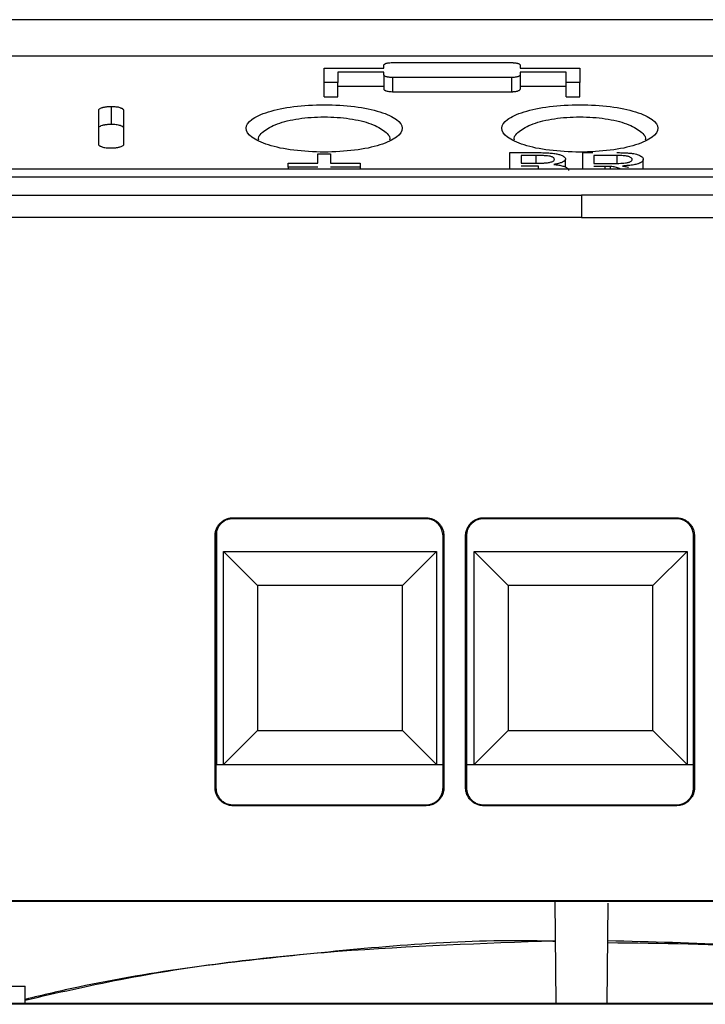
# Model space of a CAD drawing. Header units: millimetres. Extents: x 51 to 353, y -23 to 217.
# Tile 14 of 147: x 142 to 150, y 15 to 27. Entities that reach past the tile are written whole.
import ezdxf

# ---------------------------------------------------------------- set-up
doc = ezdxf.new("R2010")
doc.units = ezdxf.units.MM

msp = doc.modelspace()

# ---------------------------------------------------------------- linework, layer by layer
at = {"color": 7, "linetype": 'Continuous', "lineweight": 25}
for p, q in [((168.791, 27.006), (128.96, 27.006)), ((128.96, 26.582), (168.791, 26.582)), ((146.656, 26.502), (148.056, 26.502)), ((145.856, 26.438), (146.556, 26.438)), ((145.856, 26.269), (145.856, 26.438)), ((146.556, 26.392), (146.016, 26.392)), ((146.016, 26.392), (146.016, 26.269)), ((146.556, 26.438), (146.556, 26.473)), ((146.556, 26.357), (146.556, 26.392)), ((148.156, 26.473), (148.156, 26.438)), ((148.156, 26.438), (148.856, 26.438)), ((148.696, 26.392), (148.156, 26.392)), ((148.156, 26.392), (148.156, 26.357)), ((148.696, 26.269), (148.696, 26.392)), ((148.856, 26.438), (148.856, 26.269)), ((145.856, 26.102), (145.856, 26.269)), ((146.016, 26.269), (145.856, 26.269)), ((146.016, 26.102), (146.016, 26.269)), ((146.556, 26.357), (146.556, 26.19)), ((148.056, 26.328), (146.656, 26.328)), ((146.656, 26.328), (146.656, 26.161)), ((148.056, 26.161), (148.056, 26.328)), ((148.156, 26.357), (148.156, 26.19)), ((148.856, 26.269), (148.696, 26.269)), ((148.696, 26.102), (148.696, 26.269)), ((148.856, 26.102), (148.856, 26.269)), ((146.016, 26.225), (146.556, 26.225)), ((146.656, 26.161), (148.056, 26.161)), ((148.156, 26.225), (148.696, 26.225)), ((145.856, 26.102), (146.016, 26.102)), ((148.696, 26.102), (148.856, 26.102)), ((143.356, 25.984), (143.356, 25.775)), ((148.035, 25.255), (148.035, 25.445)), ((148.035, 25.445), (148.382, 25.445)), ((148.889, 25.445), (149.009, 25.445)), ((148.889, 25.255), (148.889, 25.445)), ((145.432, 25.275), (145.432, 25.323)), ((145.432, 25.323), (145.781, 25.323)), ((145.781, 25.323), (145.781, 25.432)), ((145.781, 25.432), (145.93, 25.432)), ((145.93, 25.432), (145.93, 25.323)), ((145.93, 25.323), (146.279, 25.323)), ((146.279, 25.323), (146.279, 25.275)), ((148.342, 25.411), (148.166, 25.411)), ((148.166, 25.411), (148.166, 25.322)), ((148.687, 25.275), (148.687, 25.369)), ((149.295, 25.411), (149.019, 25.411)), ((149.019, 25.411), (149.019, 25.318)), ((149.6, 25.255), (149.6, 25.366)), ((129.003, 25.255), (168.749, 25.255)), ((145.781, 25.275), (145.432, 25.275)), ((145.432, 25.275), (145.432, 25.255)), ((146.279, 25.275), (145.93, 25.275)), ((146.279, 25.275), (146.279, 25.255)), ((148.166, 25.322), (148.356, 25.322)), ((148.37, 25.288), (148.166, 25.288)), ((149.019, 25.318), (149.267, 25.318)), ((149.153, 25.284), (149.019, 25.284)), ((149.217, 25.283), (149.153, 25.284)), ((149.217, 25.255), (149.217, 25.283)), ((168.749, 25.158), (129.003, 25.158)), ((129.003, 24.947), (148.876, 24.947)), ((168.749, 24.947), (148.876, 24.947)), ((148.876, 24.685), (127.22, 24.685)), ((148.876, 24.685), (170.531, 24.685)), ((144.786, 21.157), (147.05, 21.157)), ((144.786, 21.146), (144.786, 21.157)), ((147.05, 21.146), (144.786, 21.146)), ((147.05, 21.157), (147.05, 21.146)), ((147.726, 21.157), (149.99, 21.157)), ((147.726, 21.146), (147.726, 21.157)), ((149.99, 21.146), (147.726, 21.146)), ((149.99, 21.157), (149.99, 21.146)), ((144.575, 17.986), (144.575, 20.946)), ((144.575, 20.946), (144.586, 20.946)), ((144.586, 20.946), (144.586, 17.986)), ((144.594, 21), (144.594, 18.261)), ((147.25, 17.986), (147.25, 20.946)), ((147.25, 20.946), (147.26, 20.946)), ((147.26, 20.946), (147.26, 17.986)), ((147.515, 17.986), (147.515, 20.946)), ((147.515, 20.946), (147.526, 20.946)), ((147.526, 20.946), (147.526, 17.986)), ((150.19, 17.986), (150.19, 20.946)), ((150.19, 20.946), (150.2, 20.946)), ((150.2, 20.946), (150.2, 17.986)), ((144.674, 18.261), (144.674, 20.761)), ((144.674, 20.761), (147.174, 20.761)), ((145.074, 20.361), (144.674, 20.761)), ((147.174, 20.761), (146.774, 20.361)), ((147.174, 20.761), (147.174, 18.261)), ((147.614, 20.761), (150.114, 20.761)), ((147.614, 18.261), (147.614, 20.761)), ((148.014, 20.361), (147.614, 20.761)), ((149.714, 20.361), (150.114, 20.761)), ((150.114, 20.761), (150.114, 18.261)), ((146.774, 20.361), (145.074, 20.361)), ((145.074, 20.361), (145.074, 18.661)), ((146.774, 18.661), (146.774, 20.361)), ((148.014, 20.361), (148.014, 18.661)), ((149.714, 20.361), (148.014, 20.361)), ((149.714, 18.661), (149.714, 20.361)), ((145.074, 18.661), (144.674, 18.261)), ((145.074, 18.661), (146.774, 18.661)), ((147.174, 18.261), (146.774, 18.661)), ((147.614, 18.261), (148.014, 18.661)), ((148.014, 18.661), (149.714, 18.661)), ((150.114, 18.261), (149.714, 18.661)), ((144.594, 18.261), (147.258, 18.261)), ((147.534, 18.261), (150.198, 18.261)), ((144.586, 17.986), (144.575, 17.986)), ((147.26, 17.986), (147.25, 17.986)), ((147.526, 17.986), (147.515, 17.986)), ((150.2, 17.986), (150.19, 17.986)), ((144.786, 17.776), (144.786, 17.786)), ((144.786, 17.786), (147.05, 17.786)), ((147.05, 17.776), (144.786, 17.776)), ((147.05, 17.786), (147.05, 17.776)), ((147.726, 17.776), (147.726, 17.786)), ((147.726, 17.786), (149.99, 17.786)), ((149.99, 17.776), (147.726, 17.776)), ((149.99, 17.786), (149.99, 17.776)), ((141.262, 16.664), (156.462, 16.664)), ((141.262, 16.653), (156.462, 16.653)), ((148.563, 16.653), (148.573, 15.454)), ((149.178, 15.454), (149.188, 16.631)), ((140.946, 15.656), (142.349, 15.656)), ((142.349, 15.456), (142.349, 15.656)), ((156.462, 15.454), (141.262, 15.454)), ((156.462, 15.444), (141.262, 15.444))]:
    msp.add_line(p, q, dxfattribs=at)
at = {"color": 8, "linetype": 'Continuous', "lineweight": 25}
for p, q in [((148.342, 25.322), (148.342, 25.411)), ((149.295, 25.319), (149.295, 25.411)), ((148.37, 25.255), (148.37, 25.288)), ((149.153, 25.255), (149.153, 25.284))]:
    msp.add_line(p, q, dxfattribs=at)
at = {"color": 7, "linetype": 'Continuous', "lineweight": 25}
for points, knots in [([(146.556, 26.473), (146.556, 26.475), (146.556, 26.478), (146.56, 26.482), (146.565, 26.486), (146.574, 26.49), (146.586, 26.495), (146.603, 26.499), (146.628, 26.502), (146.646, 26.502), (146.656, 26.502)], [0, 0, 0, 0, 0.093239, 0.190804, 0.29193, 0.395618, 0.500677, 0.65493, 0.823828, 1, 1, 1, 1]), ([(148.056, 26.502), (148.06, 26.502), (148.068, 26.502), (148.081, 26.501), (148.094, 26.5), (148.106, 26.499), (148.117, 26.496), (148.131, 26.493), (148.144, 26.488), (148.154, 26.481), (148.155, 26.476), (148.156, 26.473)], [0, 0, 0, 0, 0.077843, 0.158597, 0.241803, 0.326891, 0.413207, 0.500059, 0.674239, 0.842262, 1, 1, 1, 1]), ([(146.656, 26.328), (146.652, 26.328), (146.643, 26.328), (146.63, 26.329), (146.618, 26.33), (146.606, 26.332), (146.594, 26.334), (146.581, 26.337), (146.567, 26.343), (146.557, 26.349), (146.556, 26.355), (146.556, 26.357)], [0, 0, 0, 0, 0.077474, 0.157814, 0.240568, 0.325175, 0.410994, 0.497345, 0.672454, 0.841399, 1, 1, 1, 1]), ([(148.156, 26.357), (148.155, 26.356), (148.155, 26.353), (148.152, 26.349), (148.146, 26.345), (148.138, 26.341), (148.126, 26.336), (148.108, 26.331), (148.083, 26.329), (148.065, 26.328), (148.056, 26.328)], [0, 0, 0, 0, 0.09374, 0.191839, 0.293522, 0.397772, 0.503379, 0.656386, 0.824365, 1, 1, 1, 1]), ([(146.556, 26.191), (146.556, 26.189), (146.556, 26.186), (146.56, 26.182), (146.565, 26.178), (146.574, 26.174), (146.586, 26.169), (146.603, 26.165), (146.628, 26.162), (146.646, 26.162), (146.656, 26.161)], [0, 0, 0, 0, 0.093287, 0.190895, 0.29206, 0.395783, 0.500875, 0.65516, 0.823977, 1, 1, 1, 1]), ([(148.056, 26.161), (148.06, 26.161), (148.068, 26.161), (148.081, 26.162), (148.094, 26.163), (148.106, 26.165), (148.117, 26.167), (148.131, 26.171), (148.144, 26.176), (148.154, 26.183), (148.155, 26.188), (148.156, 26.191)], [0, 0, 0, 0, 0.077753, 0.158433, 0.241586, 0.326647, 0.412965, 0.499854, 0.674094, 0.842181, 1, 1, 1, 1]), ([(143.356, 25.984), (143.35, 25.984), (143.34, 25.984), (143.323, 25.983), (143.307, 25.982), (143.291, 25.98), (143.275, 25.977), (143.26, 25.974), (143.244, 25.97), (143.228, 25.964), (143.215, 25.957), (143.207, 25.949), (143.206, 25.943), (143.206, 25.94)], [0, 0, 0, 0, 0.066128, 0.134805, 0.205807, 0.27883, 0.353501, 0.429393, 0.506047, 0.635509, 0.762189, 0.884135, 1, 1, 1, 1]), ([(143.206, 25.939), (143.206, 25.867), (143.206, 25.737), (143.206, 25.604), (143.206, 25.546)], [0, 0, 0, 0, 0.56, 1, 1, 1, 1]), ([(143.506, 25.94), (143.505, 25.941), (143.505, 25.944), (143.503, 25.949), (143.498, 25.953), (143.492, 25.958), (143.484, 25.962), (143.473, 25.967), (143.46, 25.972), (143.441, 25.978), (143.416, 25.981), (143.387, 25.984), (143.366, 25.984), (143.356, 25.984)], [0, 0, 0, 0, 0.067207, 0.136773, 0.208449, 0.281917, 0.356792, 0.432634, 0.508962, 0.621999, 0.743307, 0.870416, 1, 1, 1, 1]), ([(143.506, 25.546), (143.506, 25.62), (143.506, 25.753), (143.506, 25.882), (143.506, 25.939)], [0, 0, 0, 0, 0.5599997, 1, 1, 1, 1]), ([(145.856, 25.451), (145.978, 25.455), (146.223, 25.464), (146.528, 25.532), (146.726, 25.624), (146.794, 25.732), (146.726, 25.838), (146.528, 25.929), (146.223, 25.992), (145.856, 26.014), (145.488, 25.992), (145.183, 25.929), (144.985, 25.838), (144.917, 25.732), (144.986, 25.624), (145.183, 25.532), (145.488, 25.464), (145.733, 25.455), (145.856, 25.451)], [0, 0, 0, 0, 0.062405, 0.124872, 0.187416, 0.249987, 0.312556, 0.375074, 0.437552, 0.499988, 0.562423, 0.624898, 0.687415, 0.749977, 0.81256, 0.875094, 0.937571, 1, 1, 1, 1]), ([(148.856, 25.451), (148.978, 25.455), (149.223, 25.464), (149.528, 25.532), (149.726, 25.624), (149.794, 25.732), (149.726, 25.838), (149.528, 25.929), (149.223, 25.992), (148.856, 26.014), (148.488, 25.992), (148.183, 25.929), (147.985, 25.838), (147.917, 25.732), (147.986, 25.624), (148.183, 25.532), (148.488, 25.464), (148.733, 25.455), (148.856, 25.451)], [0, 0, 0, 0, 0.0624051, 0.1248719, 0.1874162, 0.2499869, 0.312556, 0.3750742, 0.4375521, 0.4999874, 0.5624229, 0.6248976, 0.6874153, 0.7499769, 0.8125596, 0.8750935, 0.937571, 1, 1, 1, 1]), ([(145.089, 25.59), (145.089, 25.59), (145.07, 25.625), (145.135, 25.697), (145.264, 25.773), (145.42, 25.819), (145.554, 25.845), (145.702, 25.861), (145.856, 25.867), (146.01, 25.861), (146.157, 25.845), (146.291, 25.819), (146.448, 25.773), (146.576, 25.697), (146.641, 25.625), (146.622, 25.59), (146.622, 25.59)], [0, 0, 0, 0, 0.000699, 0.126239, 0.251182, 0.313659, 0.375907, 0.438021, 0.500026, 0.562039, 0.624144, 0.686399, 0.748874, 0.873818, 0.999374, 1, 1, 1, 1]), ([(148.089, 25.59), (148.089, 25.59), (148.07, 25.625), (148.135, 25.697), (148.264, 25.773), (148.42, 25.819), (148.554, 25.845), (148.702, 25.861), (148.856, 25.867), (149.01, 25.861), (149.157, 25.845), (149.291, 25.819), (149.448, 25.773), (149.576, 25.697), (149.641, 25.625), (149.622, 25.59), (149.622, 25.59)], [0, 0, 0, 0, 0.000699, 0.126239, 0.251182, 0.313659, 0.375907, 0.438021, 0.500026, 0.562039, 0.624145, 0.686399, 0.748874, 0.873818, 0.999374, 1, 1, 1, 1]), ([(143.356, 25.776), (143.35, 25.776), (143.338, 25.776), (143.322, 25.775), (143.306, 25.773), (143.29, 25.772), (143.276, 25.769), (143.262, 25.766), (143.244, 25.761), (143.224, 25.754), (143.208, 25.743), (143.207, 25.735), (143.206, 25.731)], [0, 0, 0, 0, 0.072333, 0.14234, 0.210951, 0.279151, 0.347945, 0.418312, 0.491167, 0.661297, 0.826993, 1, 1, 1, 1]), ([(143.506, 25.731), (143.505, 25.733), (143.505, 25.737), (143.501, 25.742), (143.496, 25.748), (143.488, 25.753), (143.477, 25.758), (143.462, 25.763), (143.442, 25.768), (143.415, 25.773), (143.386, 25.775), (143.366, 25.776), (143.356, 25.776)], [0, 0, 0, 0, 0.085722, 0.168353, 0.249142, 0.329423, 0.410554, 0.493853, 0.624033, 0.747971, 0.87137, 1, 1, 1, 1]), ([(143.206, 25.546), (143.206, 25.544), (143.206, 25.541), (143.209, 25.537), (143.213, 25.532), (143.219, 25.527), (143.228, 25.522), (143.238, 25.518), (143.252, 25.512), (143.27, 25.507), (143.296, 25.503), (143.325, 25.5), (143.345, 25.5), (143.356, 25.5)], [0, 0, 0, 0, 0.067245, 0.136838, 0.208532, 0.282009, 0.356887, 0.432727, 0.509054, 0.622323, 0.743665, 0.87065, 1, 1, 1, 1]), ([(143.356, 25.5), (143.361, 25.5), (143.372, 25.5), (143.388, 25.501), (143.404, 25.502), (143.421, 25.504), (143.436, 25.507), (143.451, 25.51), (143.467, 25.515), (143.483, 25.521), (143.496, 25.528), (143.504, 25.537), (143.505, 25.543), (143.506, 25.546)], [0, 0, 0, 0, 0.066006, 0.134585, 0.205521, 0.278516, 0.353204, 0.429164, 0.50594, 0.635406, 0.762093, 0.884067, 1, 1, 1, 1]), ([(148.382, 25.445), (148.394, 25.445), (148.419, 25.445), (148.455, 25.444), (148.49, 25.442), (148.521, 25.439), (148.55, 25.436), (148.576, 25.432), (148.598, 25.427), (148.619, 25.422), (148.638, 25.415), (148.657, 25.406), (148.673, 25.395), (148.685, 25.383), (148.687, 25.374), (148.687, 25.37)], [0, 0, 0, 0, 0.085409, 0.1666226, 0.2438911, 0.3169397, 0.3859549, 0.4512064, 0.5125505, 0.5711386, 0.6387487, 0.7154305, 0.8011654, 0.896059, 1, 1, 1, 1]), ([(149.29, 25.445), (149.31, 25.445), (149.348, 25.445), (149.402, 25.442), (149.449, 25.439), (149.489, 25.434), (149.518, 25.428), (149.542, 25.42), (149.563, 25.411), (149.583, 25.398), (149.597, 25.384), (149.599, 25.372), (149.6, 25.367)], [0, 0, 0, 0, 0.128447, 0.244678, 0.348629, 0.440745, 0.520836, 0.585726, 0.666088, 0.76187, 0.873199, 1, 1, 1, 1]), ([(148.557, 25.366), (148.556, 25.37), (148.555, 25.377), (148.545, 25.387), (148.532, 25.394), (148.517, 25.4), (148.5, 25.404), (148.475, 25.407), (148.438, 25.41), (148.393, 25.411), (148.36, 25.411), (148.342, 25.412)], [0, 0, 0, 0, 0.126191, 0.235428, 0.328087, 0.403669, 0.462886, 0.554496, 0.674429, 0.822892, 1, 1, 1, 1]), ([(148.356, 25.322), (148.366, 25.322), (148.384, 25.322), (148.409, 25.322), (148.432, 25.323), (148.451, 25.324), (148.462, 25.325), (148.468, 25.325)], [0, 0, 0, 0, 0.2549, 0.482248, 0.682141, 0.854827, 1, 1, 1, 1]), ([(148.468, 25.325), (148.474, 25.326), (148.489, 25.328), (148.51, 25.333), (148.53, 25.339), (148.546, 25.346), (148.555, 25.355), (148.556, 25.362), (148.557, 25.366)], [0, 0, 0, 0, 0.12423, 0.265039, 0.422938, 0.597854, 0.790265, 1, 1, 1, 1]), ([(148.687, 25.37), (148.687, 25.366), (148.686, 25.36), (148.68, 25.352), (148.673, 25.346), (148.66, 25.337), (148.637, 25.326), (148.597, 25.315), (148.565, 25.31), (148.549, 25.307)], [0, 0, 0, 0, 0.12359, 0.228856, 0.315987, 0.384777, 0.58628, 0.791252, 1, 1, 1, 1]), ([(149.267, 25.318), (149.283, 25.318), (149.313, 25.319), (149.354, 25.321), (149.388, 25.324), (149.413, 25.327), (149.43, 25.333), (149.445, 25.338), (149.458, 25.346), (149.468, 25.355), (149.469, 25.362), (149.47, 25.366)], [0, 0, 0, 0, 0.161836, 0.302946, 0.423555, 0.523812, 0.588647, 0.668606, 0.763882, 0.874311, 1, 1, 1, 1]), ([(149.47, 25.366), (149.469, 25.369), (149.468, 25.376), (149.458, 25.385), (149.445, 25.392), (149.431, 25.398), (149.414, 25.403), (149.392, 25.406), (149.363, 25.409), (149.33, 25.411), (149.307, 25.411), (149.295, 25.412)], [0, 0, 0, 0, 0.136574, 0.256201, 0.359372, 0.445709, 0.515396, 0.621466, 0.737321, 0.863492, 1, 1, 1, 1]), ([(149.6, 25.367), (149.6, 25.363), (149.599, 25.356), (149.593, 25.346), (149.584, 25.337), (149.572, 25.329), (149.56, 25.323), (149.547, 25.317), (149.526, 25.31), (149.487, 25.301), (149.425, 25.293), (149.379, 25.29), (149.355, 25.288)], [0, 0, 0, 0, 0.094286, 0.180483, 0.258668, 0.32875, 0.390757, 0.444793, 0.490796, 0.644798, 0.814355, 1, 1, 1, 1]), ([(148.549, 25.307), (148.559, 25.306), (148.579, 25.304), (148.608, 25.299), (148.633, 25.294), (148.656, 25.288), (148.676, 25.282), (148.693, 25.274), (148.709, 25.264), (148.721, 25.251), (148.722, 25.242), (148.723, 25.237)], [0, 0, 0, 0, 0.103719, 0.204629, 0.302905, 0.398569, 0.491674, 0.585606, 0.701666, 0.839743, 1, 1, 1, 1]), ([(149.327, 25.255), (149.324, 25.257), (149.31, 25.264), (149.277, 25.275), (149.236, 25.28), (149.217, 25.283)], [0, 0, 0, 0, 0.106227, 0.583131, 1, 1, 1, 1]), ([(149.355, 25.288), (149.364, 25.286), (149.382, 25.284), (149.407, 25.279), (149.42, 25.275), (149.427, 25.274)], [0, 0, 0, 0, 0.368385, 0.70115, 1, 1, 1, 1]), ([(148.876, 24.947), (148.876, 24.898), (148.876, 24.812), (148.876, 24.724), (148.876, 24.685)], [0, 0, 0, 0, 0.560036, 1, 1, 1, 1]), ([(144.575, 20.946), (144.575, 20.953), (144.576, 20.967), (144.579, 20.988), (144.584, 21.008), (144.594, 21.035), (144.61, 21.065), (144.637, 21.097), (144.669, 21.123), (144.705, 21.142), (144.745, 21.155), (144.772, 21.156), (144.786, 21.157)], [0, 0, 0, 0, 0.063737, 0.126837, 0.189938, 0.253675, 0.379946, 0.506289, 0.629222, 0.752149, 0.875892, 1, 1, 1, 1]), ([(144.786, 21.146), (144.763, 21.144), (144.713, 21.139), (144.658, 21.104), (144.622, 21.063), (144.601, 21.027), (144.588, 20.987), (144.586, 20.96), (144.586, 20.946)], [0, 0, 0, 0, 0.219565, 0.470152, 0.603439, 0.738112, 0.871218, 1, 1, 1, 1]), ([(147.05, 21.157), (147.057, 21.157), (147.071, 21.156), (147.091, 21.153), (147.112, 21.148), (147.138, 21.138), (147.169, 21.122), (147.201, 21.095), (147.227, 21.063), (147.246, 21.027), (147.258, 20.987), (147.259, 20.96), (147.26, 20.946)], [0, 0, 0, 0, 0.063727, 0.12682, 0.189916, 0.253653, 0.379904, 0.506253, 0.62918, 0.752129, 0.875879, 1, 1, 1, 1]), ([(147.25, 20.946), (147.247, 20.969), (147.242, 21.018), (147.207, 21.074), (147.167, 21.11), (147.13, 21.131), (147.09, 21.144), (147.063, 21.145), (147.05, 21.146)], [0, 0, 0, 0, 0.21969, 0.470348, 0.603625, 0.738256, 0.871295, 1, 1, 1, 1]), ([(147.515, 20.946), (147.515, 20.953), (147.516, 20.967), (147.519, 20.988), (147.524, 21.008), (147.534, 21.035), (147.55, 21.065), (147.577, 21.097), (147.609, 21.123), (147.645, 21.142), (147.685, 21.155), (147.712, 21.156), (147.726, 21.157)], [0, 0, 0, 0, 0.063737, 0.126837, 0.189938, 0.253675, 0.379946, 0.506289, 0.629222, 0.752149, 0.875892, 1, 1, 1, 1]), ([(147.726, 21.146), (147.703, 21.144), (147.653, 21.139), (147.598, 21.104), (147.562, 21.063), (147.541, 21.027), (147.528, 20.987), (147.526, 20.96), (147.526, 20.946)], [0, 0, 0, 0, 0.219565, 0.470152, 0.603439, 0.738112, 0.871218, 1, 1, 1, 1]), ([(149.99, 21.157), (149.997, 21.157), (150.011, 21.156), (150.031, 21.153), (150.052, 21.148), (150.078, 21.138), (150.109, 21.122), (150.141, 21.095), (150.167, 21.063), (150.186, 21.027), (150.198, 20.987), (150.199, 20.96), (150.2, 20.946)], [0, 0, 0, 0, 0.063727, 0.12682, 0.189916, 0.253653, 0.379904, 0.506253, 0.62918, 0.752129, 0.875879, 1, 1, 1, 1]), ([(150.19, 20.946), (150.187, 20.969), (150.182, 21.018), (150.147, 21.074), (150.107, 21.11), (150.07, 21.131), (150.03, 21.144), (150.003, 21.145), (149.99, 21.146)], [0, 0, 0, 0, 0.21969, 0.470348, 0.603625, 0.738256, 0.871295, 1, 1, 1, 1]), ([(144.786, 17.776), (144.779, 17.776), (144.765, 17.776), (144.744, 17.78), (144.724, 17.785), (144.697, 17.794), (144.667, 17.811), (144.635, 17.838), (144.609, 17.87), (144.59, 17.906), (144.577, 17.945), (144.576, 17.973), (144.575, 17.986)], [0, 0, 0, 0, 0.063727, 0.126819, 0.189915, 0.253652, 0.379902, 0.506251, 0.629178, 0.752128, 0.875879, 1, 1, 1, 1]), ([(144.586, 17.986), (144.588, 17.963), (144.593, 17.914), (144.628, 17.858), (144.668, 17.822), (144.705, 17.802), (144.745, 17.789), (144.772, 17.787), (144.786, 17.786)], [0, 0, 0, 0, 0.21969, 0.470348, 0.603625, 0.738256, 0.871295, 1, 1, 1, 1]), ([(147.26, 17.986), (147.26, 17.979), (147.26, 17.965), (147.256, 17.945), (147.251, 17.924), (147.242, 17.898), (147.225, 17.867), (147.198, 17.835), (147.166, 17.809), (147.13, 17.79), (147.091, 17.778), (147.063, 17.777), (147.05, 17.776)], [0, 0, 0, 0, 0.063736, 0.126836, 0.189937, 0.253674, 0.379945, 0.506288, 0.629222, 0.752149, 0.875893, 1, 1, 1, 1]), ([(147.05, 17.786), (147.073, 17.788), (147.122, 17.793), (147.177, 17.828), (147.214, 17.869), (147.234, 17.906), (147.247, 17.945), (147.249, 17.973), (147.25, 17.986)], [0, 0, 0, 0, 0.219565, 0.470152, 0.603439, 0.738112, 0.871218, 1, 1, 1, 1]), ([(147.726, 17.776), (147.719, 17.776), (147.705, 17.776), (147.684, 17.78), (147.664, 17.785), (147.637, 17.794), (147.607, 17.811), (147.575, 17.838), (147.549, 17.87), (147.53, 17.906), (147.517, 17.945), (147.516, 17.973), (147.515, 17.986)], [0, 0, 0, 0, 0.063727, 0.126819, 0.189915, 0.253652, 0.379902, 0.506251, 0.629178, 0.752128, 0.875879, 1, 1, 1, 1]), ([(147.526, 17.986), (147.528, 17.963), (147.533, 17.914), (147.568, 17.858), (147.608, 17.822), (147.645, 17.802), (147.685, 17.789), (147.712, 17.787), (147.726, 17.786)], [0, 0, 0, 0, 0.21969, 0.470348, 0.603625, 0.738256, 0.871295, 1, 1, 1, 1]), ([(150.2, 17.986), (150.2, 17.979), (150.2, 17.965), (150.196, 17.945), (150.191, 17.924), (150.182, 17.898), (150.165, 17.867), (150.138, 17.835), (150.106, 17.809), (150.07, 17.79), (150.031, 17.778), (150.003, 17.777), (149.99, 17.776)], [0, 0, 0, 0, 0.0637358, 0.126836, 0.1899368, 0.2536743, 0.3799448, 0.5062876, 0.6292216, 0.7521485, 0.8758926, 1, 1, 1, 1]), ([(149.99, 17.786), (150.013, 17.788), (150.062, 17.793), (150.117, 17.828), (150.154, 17.869), (150.174, 17.906), (150.187, 17.945), (150.189, 17.973), (150.19, 17.986)], [0, 0, 0, 0, 0.2195649, 0.4701524, 0.6034391, 0.7381118, 0.8712175, 1, 1, 1, 1]), ([(148.567, 16.182), (148.496, 16.184), (147.523, 16.212), (145.65, 16.043), (143.642, 15.811), (142.557, 15.552), (142.349, 15.502)], [0, 0, 0, 0, 0.034141, 0.466005, 0.897869, 1, 1, 1, 1]), ([(142.349, 15.494), (142.72, 15.578), (143.927, 15.854), (146.008, 16.101), (147.716, 16.161), (148.567, 16.192)], [0, 0, 0, 0, 0.182232, 0.592461, 1, 1, 1, 1]), ([(149.184, 16.192), (149.69, 16.18), (150.731, 16.156), (152.333, 16.021), (153.99, 15.797), (155.132, 15.591), (155.711, 15.459), (155.733, 15.454)], [0, 0, 0, 0, 0.229678, 0.473091, 0.730249, 0.989508, 1, 1, 1, 1]), ([(155.621, 15.454), (155.005, 15.584), (153.503, 15.899), (151.346, 16.137), (149.813, 16.157), (149.184, 16.165)], [0, 0, 0, 0, 0.290989, 0.709548, 1, 1, 1, 1])]:
    msp.add_open_spline(points, degree=3, knots=knots, dxfattribs=at)

doc.saveas('drawing.dxf')
